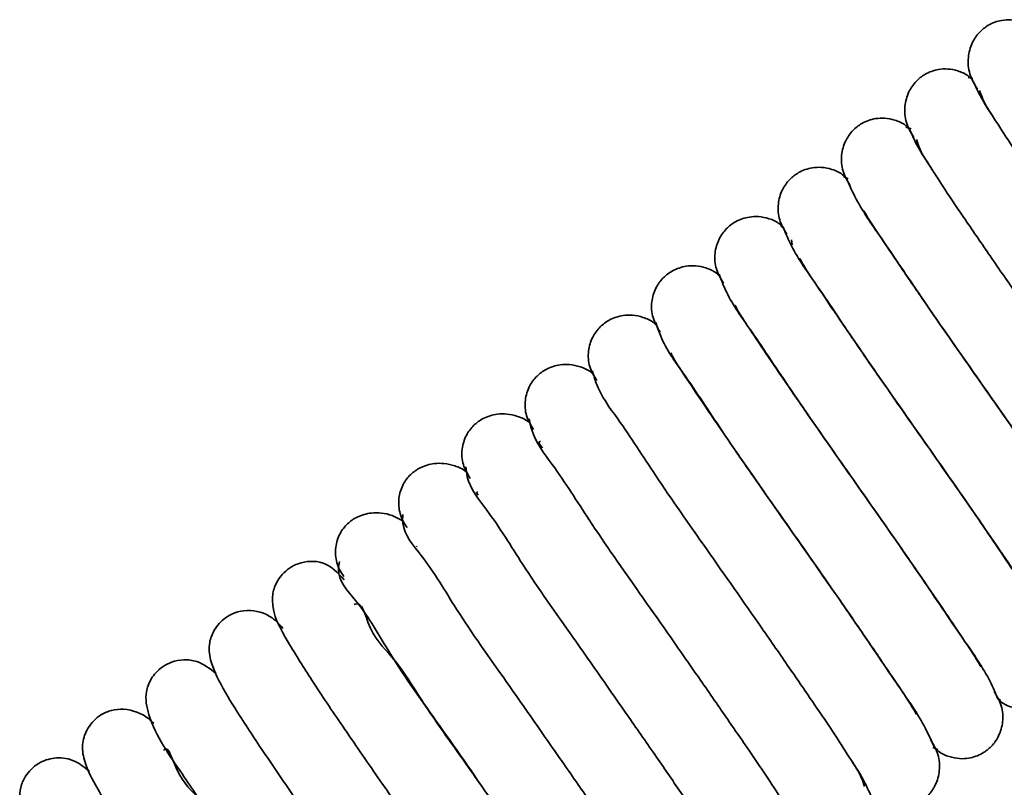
# Model space of a CAD drawing. Header units: millimetres. Extents: x 0 to 594, y 0 to 420.
# Tile 8 of 73: x 89.02 to 94.75, y 48.56 to 53.04. Entities that reach past the tile are written whole.
import ezdxf

# ---------------------------------------------------------------- set-up
doc = ezdxf.new("R2010")
doc.units = ezdxf.units.MM
doc.linetypes.add('SLD-Durchgehend', pattern=[0])

msp = doc.modelspace()

# ---------------------------------------------------------------- linework, layer by layer
at = {"color": 7, "linetype": 'SLD-Durchgehend', "lineweight": 35}
for p, q in [((94.567242, 52.696389), (94.539829, 52.7018)), ((94.207909, 52.402364), (94.177185, 52.413433)), ((93.841594, 52.111647), (93.813915, 52.124994)), ((93.463891, 51.828553), (93.450312, 51.836371)), ((93.516011, 51.7268), (93.510798, 51.756813)), ((91.326168, 49.965813), (91.32937, 49.969506)), ((94.713164, 49.080977), (94.728247, 49.072957)), ((94.335728, 48.796796), (94.36478, 48.784437))]:
    msp.add_line(p, q, dxfattribs=at)
for points, knots in [([(94.938915, 52.969318), (94.929066, 52.979463), (94.903628, 53.005665), (94.850767, 53.029141), (94.791674, 53.040662), (94.725539, 53.03688), (94.660487, 53.013294), (94.601523, 52.965635), (94.558363, 52.901552), (94.536137, 52.81685), (94.544182, 52.720067), (94.577357, 52.663498), (94.594114, 52.634926)], [0, 0, 0, 0, 0.05790813, 0.1495652, 0.23208146, 0.30444245, 0.4200076, 0.51029468, 0.61278984, 0.73270354, 0.86499153, 1, 1, 1, 1]), ([(94.570036, 52.684132), (94.560668, 52.693719), (94.535607, 52.719364), (94.483219, 52.74249), (94.423961, 52.754134), (94.357633, 52.750474), (94.292428, 52.727079), (94.233194, 52.67985), (94.189762, 52.616364), (94.167095, 52.532599), (94.17441, 52.437063), (94.207073, 52.381459), (94.223515, 52.353468)], [0, 0, 0, 0, 0.0553443, 0.14805707, 0.23151768, 0.30467692, 0.42139436, 0.5123647, 0.61528106, 0.73516842, 0.86668199, 1, 1, 1, 1]), ([(94.571261, 52.67803), (94.590854, 52.636356), (94.62351, 52.566895), (94.666291, 52.50324), (94.683404, 52.477776)], [0, 0, 0, 0, 0.59997563, 1, 1, 1, 1]), ([(96.192594, 50.201005), (96.187188, 50.224201), (96.163624, 50.325309), (96.016896, 50.515024), (95.814317, 50.836989), (95.529952, 51.240531), (95.269007, 51.613793), (95.058717, 51.916804), (94.915618, 52.126352), (94.791588, 52.307312), (94.699009, 52.453652), (94.633094, 52.553563), (94.612993, 52.609804), (94.606681, 52.627466)], [0, 0, 0, 0, 0.024479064, 0.106705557, 0.241227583, 0.42052591, 0.61513776, 0.71204614, 0.801395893, 0.877296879, 0.938444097, 0.980668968, 1, 1, 1, 1]), ([(94.180866, 52.417816), (94.178539, 52.420049), (94.159993, 52.437844), (94.115625, 52.455182), (94.056563, 52.467534), (93.989883, 52.463907), (93.924504, 52.440799), (93.86496, 52.393967), (93.821269, 52.331022), (93.798223, 52.248079), (93.804928, 52.153628), (93.837174, 52.098875), (93.853361, 52.071392)], [0, 0, 0, 0, 0.01400807, 0.11163333, 0.19948698, 0.27645177, 0.39908864, 0.49441186, 0.60190111, 0.72662867, 0.86278049, 1, 1, 1, 1]), ([(94.201305, 52.396326), (94.218579, 52.357686), (94.248839, 52.289997), (94.290203, 52.228524), (94.307955, 52.202142)], [0, 0, 0, 0, 0.570842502, 1, 1, 1, 1]), ([(95.823882, 49.919953), (95.816177, 49.945827), (95.784786, 50.051245), (95.637294, 50.248803), (95.427598, 50.575277), (95.142404, 50.981509), (94.881137, 51.354584), (94.672596, 51.655434), (94.532106, 51.861608), (94.410942, 52.038118), (94.323019, 52.179643), (94.260017, 52.273497), (94.244106, 52.325816), (94.239398, 52.341297)], [0, 0, 0, 0, 0.02783837, 0.11342481, 0.25070158, 0.43153076, 0.62608712, 0.72232324, 0.8102674, 0.88437472, 0.94358252, 0.98330662, 1, 1, 1, 1]), ([(93.832849, 52.113304), (93.8246, 52.121626), (93.800382, 52.14606), (93.748999, 52.168469), (93.689263, 52.180537), (93.622387, 52.177265), (93.556705, 52.154384), (93.496833, 52.107971), (93.452887, 52.045504), (93.429523, 51.963279), (93.435734, 51.869764), (93.467654, 51.815755), (93.483638, 51.788709)], [0, 0, 0, 0, 0.04907371, 0.14407427, 0.22951793, 0.3043054, 0.42329652, 0.51551075, 0.61916776, 0.73902688, 0.86931602, 1, 1, 1, 1]), ([(93.831751, 52.114163), (93.847243, 52.078846), (93.90016, 51.958211), (94.058141, 51.734242), (94.28606, 51.392422), (94.575167, 50.979194), (94.834891, 50.609502), (95.035076, 50.318889), (95.166356, 50.127741), (95.271892, 49.96766), (95.338138, 49.869515), (95.362755, 49.821856), (95.364899, 49.817704)], [0, 0, 0, 0, 0.04181322, 0.14282573, 0.29597902, 0.48862683, 0.69006719, 0.78658549, 0.87178244, 0.94176695, 0.99492736, 1, 1, 1, 1]), ([(95.454929, 49.638483), (95.444942, 49.667121), (95.406621, 49.776997), (95.25697, 49.982503), (95.041093, 50.313604), (94.754786, 50.722438), (94.493297, 51.095096), (94.286988, 51.39378), (94.148233, 51.595973), (94.032826, 51.769205), (93.961595, 51.874357), (93.933867, 51.924225), (93.932935, 51.925902)], [0, 0, 0, 0, 0.03299604, 0.12659814, 0.27399182, 0.46574006, 0.67031802, 0.77074958, 0.86169278, 0.93776328, 0.99790768, 1, 1, 1, 1]), ([(93.464334, 51.828083), (93.456998, 51.835405), (93.433453, 51.858906), (93.382843, 51.880804), (93.32266, 51.893292), (93.255266, 51.890375), (93.189066, 51.867883), (93.128656, 51.821738), (93.084465, 51.759352), (93.060952, 51.677262), (93.067005, 51.583951), (93.098849, 51.53013), (93.11478, 51.503206)], [0, 0, 0, 0, 0.04357109, 0.13984704, 0.22636298, 0.30199473, 0.42206637, 0.51485436, 0.61889557, 0.73903905, 0.86945012, 1, 1, 1, 1]), ([(93.462568, 51.831605), (93.475742, 51.799289), (93.522902, 51.683603), (93.676754, 51.467758), (93.89981, 51.130848), (94.187441, 50.719756), (94.447807, 50.349105), (94.650352, 50.055426), (94.784502, 49.859991), (94.89395, 49.694887), (94.962393, 49.593482), (94.988585, 49.54441), (94.990589, 49.540654)], [0, 0, 0, 0, 0.03792157, 0.13575119, 0.28643324, 0.47876373, 0.6814733, 0.77960408, 0.86711029, 0.93945503, 0.99536669, 1, 1, 1, 1]), ([(95.085885, 49.356492), (95.073608, 49.387997), (95.028945, 49.502616), (94.876031, 49.716266), (94.654613, 50.052226), (94.367098, 50.463218), (94.106168, 50.834757), (93.902403, 51.130015), (93.766858, 51.327466), (93.655597, 51.494957), (93.586471, 51.597165), (93.559913, 51.646166), (93.558367, 51.649018)], [0, 0, 0, 0, 0.03671632, 0.13357814, 0.2834468, 0.47567434, 0.67882184, 0.77755958, 0.86601004, 0.93936073, 0.99646992, 1, 1, 1, 1]), ([(93.095962, 51.541569), (93.088886, 51.548611), (93.065534, 51.571853), (93.015154, 51.593616), (92.954868, 51.606236), (92.887379, 51.60345), (92.821132, 51.581135), (92.760612, 51.535374), (92.71628, 51.473535), (92.692518, 51.392216), (92.698178, 51.299838), (92.729774, 51.246765), (92.745554, 51.220257)], [0, 0, 0, 0, 0.04221959, 0.13932795, 0.22653767, 0.30272441, 0.42354914, 0.51671923, 0.62090494, 0.74084013, 0.8705645, 1, 1, 1, 1]), ([(93.090034, 51.555993), (93.101158, 51.52595), (93.142714, 51.413724), (93.293915, 51.204132), (93.512628, 50.870603), (93.799433, 50.460818), (94.060504, 50.088984), (94.265325, 49.792403), (94.402208, 49.593003), (94.515301, 49.423182), (94.585674, 49.319136), (94.613124, 49.269158), (94.61477, 49.266161)], [0, 0, 0, 0, 0.03482343, 0.1300828, 0.27874071, 0.47071479, 0.674423, 0.77387387, 0.86339206, 0.93788175, 0.99627487, 1, 1, 1, 1]), ([(94.713271, 49.080737), (94.69894, 49.114552), (94.648862, 49.232708), (94.493002, 49.452634), (94.267455, 49.792007), (93.97909, 50.204206), (93.719001, 50.574411), (93.51762, 50.866599), (93.384886, 51.05992), (93.277379, 51.222542), (93.210072, 51.322259), (93.184694, 51.370558), (93.182657, 51.374435)], [0, 0, 0, 0, 0.03986398, 0.13929502, 0.29121509, 0.48372702, 0.68581638, 0.78315755, 0.86952275, 0.94069103, 0.99523978, 1, 1, 1, 1]), ([(92.728405, 51.255061), (92.72198, 51.261404), (92.699051, 51.28404), (92.649126, 51.305549), (92.588395, 51.318617), (92.52043, 51.316239), (92.453732, 51.294367), (92.392723, 51.24903), (92.348156, 51.187502), (92.324201, 51.106619), (92.329645, 51.014761), (92.361141, 50.962138), (92.376857, 50.935881)], [0, 0, 0, 0, 0.038330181, 0.136798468, 0.22511279, 0.302132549, 0.423972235, 0.517600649, 0.621959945, 0.741817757, 0.871176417, 1, 1, 1, 1]), ([(92.720947, 51.274413), (92.729795, 51.247167), (92.764748, 51.139539), (92.913174, 50.93801), (93.126064, 50.609236), (93.41176, 50.201675), (93.67325, 49.828826), (93.880539, 49.528961), (94.02057, 49.324951), (94.13771, 49.149498), (94.210256, 49.042464), (94.238895, 48.991526), (94.239996, 48.989567)], [0, 0, 0, 0, 0.03119234, 0.12321662, 0.26944039, 0.46087321, 0.66596506, 0.76704159, 0.85898959, 0.93617963, 0.99754545, 1, 1, 1, 1]), ([(94.343906, 48.798368), (94.327253, 48.835191), (94.271572, 48.958312), (94.111372, 49.186284), (93.881189, 49.530529), (93.591352, 49.944708), (93.33206, 50.313801), (93.133121, 50.602761), (93.003318, 50.791664), (92.899797, 50.949148), (92.834576, 51.045768), (92.810699, 51.092855), (92.808407, 51.097375)], [0, 0, 0, 0, 0.04377127, 0.14635289, 0.30074923, 0.49350298, 0.69428001, 0.78995191, 0.87396087, 0.94275619, 0.9945051, 1, 1, 1, 1]), ([(92.360662, 50.968607), (92.355076, 50.974071), (92.332723, 50.995938), (92.283411, 51.017092), (92.222182, 51.030705), (92.153676, 51.02881), (92.086466, 51.007448), (92.02492, 50.962551), (91.980103, 50.901301), (91.955993, 50.820765), (91.961306, 50.72931), (91.992764, 50.677049), (92.008453, 50.650986)], [0, 0, 0, 0, 0.03331466, 0.13331883, 0.22286664, 0.30081324, 0.42375413, 0.51787407, 0.62245573, 0.74231969, 0.87148988, 1, 1, 1, 1]), ([(92.352121, 50.993114), (92.358679, 50.968592), (92.386292, 50.865347), (92.533188, 50.671734), (92.739468, 50.347535), (93.024188, 49.942635), (93.285338, 49.569454), (93.494761, 49.267501), (93.636574, 49.059623), (93.75917, 48.880869), (93.849464, 48.736927), (93.913871, 48.640024), (93.931916, 48.585739), (93.937426, 48.569166)], [0, 0, 0, 0, 0.026134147, 0.110033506, 0.245920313, 0.425991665, 0.620576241, 0.717159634, 0.805816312, 0.880820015, 0.941008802, 0.981990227, 1, 1, 1, 1]), ([(91.993092, 50.681871), (91.98842, 50.686396), (91.966684, 50.707451), (91.918012, 50.728246), (91.856224, 50.742494), (91.787112, 50.741159), (91.719322, 50.720387), (91.657176, 50.675952), (91.612103, 50.614935), (91.587853, 50.534669), (91.593109, 50.443501), (91.62458, 50.391518), (91.640275, 50.365595)], [0, 0, 0, 0, 0.02782951, 0.12948177, 0.22034241, 0.2992539, 0.42330886, 0.51789324, 0.62267368, 0.74255414, 0.87161548, 1, 1, 1, 1]), ([(91.983518, 50.712403), (91.987764, 50.690508), (92.00696, 50.591511), (92.154027, 50.405601), (92.352572, 50.085837), (92.636723, 49.683657), (92.897378, 49.310337), (93.108518, 49.006312), (93.252873, 48.795127), (93.378323, 48.611991), (93.473126, 48.463276), (93.54062, 48.3604), (93.562713, 48.302215), (93.569831, 48.283469)], [0, 0, 0, 0, 0.02288068, 0.10345037, 0.23663383, 0.41514567, 0.60978022, 0.70699123, 0.79701199, 0.87381209, 0.93589339, 0.97934589, 1, 1, 1, 1]), ([(92.060463, 50.542893), (92.047087, 50.558231), (92.031429, 50.576186), (92.047706, 50.579991), (92.050079, 50.580545)], [0, 0, 0, 0, 0.8542301, 1, 1, 1, 1]), ([(91.619587, 50.400465), (91.617893, 50.402055), (91.598648, 50.420125), (91.552797, 50.438845), (91.490539, 50.454026), (91.420704, 50.453285), (91.352279, 50.433204), (91.289434, 50.389233), (91.244165, 50.328508), (91.22397, 50.262708), (91.222695, 50.204354), (91.23062, 50.159482), (91.246639, 50.116728), (91.263748, 50.091966), (91.272204, 50.079727)], [0, 0, 0, 0, 0.01008883, 0.1146257, 0.20787331, 0.28866016, 0.415208, 0.51126234, 0.61734694, 0.73855573, 0.80347762, 0.86959424, 0.93555028, 1, 1, 1, 1]), ([(91.615117, 50.432751), (91.617004, 50.413354), (91.626224, 50.318592), (91.775942, 50.13973), (91.965159, 49.824318), (92.249452, 49.424772), (92.509258, 49.051399), (92.722052, 48.74545), (92.868841, 48.531093), (92.997081, 48.343694), (93.096157, 48.190295), (93.166988, 48.081629), (93.192895, 48.019584), (93.201624, 47.99868)], [0, 0, 0, 0, 0.0198993, 0.09721775, 0.22781105, 0.40470343, 0.59936038, 0.69710006, 0.78838595, 0.86697815, 0.93084668, 0.97670034, 1, 1, 1, 1]), ([(91.686074, 50.266836), (91.679896, 50.275614), (91.671679, 50.287289), (91.681861, 50.284458), (91.684387, 50.283755)], [0, 0, 0, 0, 0.75181751, 1, 1, 1, 1]), ([(91.247498, 50.116405), (91.227273, 50.128251), (91.188161, 50.151159), (91.124767, 50.16489), (91.054543, 50.165398), (90.985215, 50.145898), (90.921619, 50.102482), (90.876025, 50.041855), (90.85572, 49.976114), (90.854414, 49.917809), (90.862336, 49.872979), (90.878368, 49.830267), (90.895499, 49.805544), (90.903966, 49.793323)], [0, 0, 0, 0, 0.10232891, 0.197882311, 0.280461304, 0.409297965, 0.506637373, 0.613811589, 0.736147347, 0.801658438, 0.868373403, 0.934935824, 1, 1, 1, 1]), ([(91.246931, 50.154885), (91.246369, 50.137815), (91.243396, 50.047632), (91.399261, 49.874177), (91.576926, 49.563321), (91.86244, 49.166004), (92.120982, 48.792638), (92.335388, 48.484867), (92.484501, 48.267478), (92.615461, 48.075941), (92.718628, 47.917951), (92.792925, 47.803659), (92.822476, 47.737805), (92.832817, 47.71476)], [0, 0, 0, 0, 0.017320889, 0.091505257, 0.219635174, 0.39484303, 0.589460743, 0.687603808, 0.780027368, 0.860366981, 0.925911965, 0.974074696, 1, 1, 1, 1]), ([(90.905665, 49.77454), (90.868367, 49.814571), (90.813343, 49.873626), (90.708866, 49.885128), (90.623471, 49.869212), (90.545433, 49.816016), (90.504386, 49.747161), (90.489562, 49.694678), (90.480497, 49.58121), (90.580147, 49.40653), (90.726564, 49.171517), (90.904837, 48.908691), (91.103334, 48.619429), (91.312146, 48.321211), (91.516686, 48.028709), (91.704569, 47.75837), (91.859995, 47.526584), (91.971168, 47.375029), (92.021493, 47.284548), (92.045037, 47.261108), (92.05179, 47.254385)], [0, 0, 0, 0, 0.04541728, 0.06700068, 0.0879888, 0.12023096, 0.14538776, 0.15606426, 0.16746018, 0.24336511, 0.31929242, 0.41256125, 0.51784844, 0.6246905, 0.72883976, 0.82808266, 0.91087224, 0.97120397, 0.99174071, 1, 1, 1, 1]), ([(90.879109, 49.879962), (90.87591, 49.864981), (90.857885, 49.780572), (91.024148, 49.608825), (91.187588, 49.303538), (91.475711, 48.907361), (91.732542, 48.534076), (91.948585, 48.224528), (92.099811, 48.004242), (92.233632, 47.808819), (92.340165, 47.64603), (92.410462, 47.540207), (92.437077, 47.48518), (92.442278, 47.474428)], [0, 0, 0, 0, 0.01562202, 0.08801988, 0.21592076, 0.39223918, 0.58991957, 0.68992922, 0.78486023, 0.86815404, 0.93639353, 0.98757204, 1, 1, 1, 1]), ([(92.116702, 47.102321), (92.135737, 47.082127), (92.17568, 47.039752), (92.244441, 47.014358), (92.299608, 47.009839), (92.355168, 47.015413), (92.41336, 47.038014), (92.468563, 47.083908), (92.506995, 47.137815), (92.544749, 47.263439), (92.467946, 47.445098), (92.33403, 47.654443), (92.175316, 47.893972), (91.989211, 48.165244), (91.786647, 48.456087), (91.577713, 48.756445), (91.374489, 49.037335), (91.203905, 49.321891), (91.054655, 49.450601), (91.008283, 49.650689), (90.966155, 49.630586), (90.96371, 49.629419)], [0, 0, 0, 0, 0.02400975, 0.05038149, 0.06144174, 0.07223321, 0.09895527, 0.11431001, 0.13446814, 0.1559407, 0.22595273, 0.29308856, 0.37703563, 0.47551676, 0.58075781, 0.68679471, 0.79368798, 0.88854448, 0.96027243, 0.99769407, 1, 1, 1, 1]), ([(90.54945, 49.491143), (90.529507, 49.513015), (90.475316, 49.572449), (90.365998, 49.603235), (90.271033, 49.585269), (90.202156, 49.548623), (90.156246, 49.497718), (90.131637, 49.445402), (90.105896, 49.354868), (90.160757, 49.202038), (90.279809, 49.007698), (90.432213, 48.774301), (90.617641, 48.502696), (90.820027, 48.210071), (91.027935, 47.914951), (91.228981, 47.624157), (91.402209, 47.378104), (91.558148, 47.135786), (91.620587, 47.071863), (91.678125, 46.959974), (91.682559, 46.969903), (91.682659, 46.970127)], [0, 0, 0, 0, 0.025486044, 0.069251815, 0.090249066, 0.108340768, 0.136093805, 0.147738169, 0.158377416, 0.21694595, 0.277374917, 0.359593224, 0.457353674, 0.563162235, 0.667789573, 0.771547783, 0.866121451, 0.940471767, 0.990718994, 0.999790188, 1, 1, 1, 1]), ([(94.71202, 49.082543), (94.719646, 49.074904), (94.743394, 49.051117), (94.794232, 49.029076), (94.854252, 49.016754), (94.921467, 49.019818), (94.987501, 49.042491), (95.047713, 49.088856), (95.09178, 49.151466), (95.115142, 49.233888), (95.108876, 49.327615), (95.0769, 49.38177), (95.060888, 49.40889)], [0, 0, 0, 0, 0.04524491, 0.14089179, 0.22688175, 0.30209925, 0.42162897, 0.51414112, 0.61804982, 0.73822918, 0.868916, 1, 1, 1, 1]), ([(90.160997, 49.22824), (90.124844, 49.255663), (90.068201, 49.298626), (89.972568, 49.311611), (89.886329, 49.295506), (89.808212, 49.242303), (89.767365, 49.17349), (89.74356, 49.090432), (89.781969, 48.895276), (89.948777, 48.668116), (90.138848, 48.374569), (90.332038, 48.096081), (90.536463, 47.801873), (90.742941, 47.508785), (90.937751, 47.224921), (91.100947, 46.994037), (91.225117, 46.798349), (91.276506, 46.739396), (91.307907, 46.674488), (91.313315, 46.685436), (91.313545, 46.6859)], [0, 0, 0, 0, 0.03890074, 0.06094783, 0.08218127, 0.11467568, 0.13999909, 0.15072153, 0.18975664, 0.30632031, 0.39463878, 0.49649214, 0.60283662, 0.70798831, 0.81134722, 0.90043111, 0.96657035, 0.98963064, 0.99956053, 1, 1, 1, 1]), ([(94.361964, 48.780299), (94.364587, 48.777778), (94.383464, 48.759633), (94.428248, 48.741977), (94.487475, 48.729564), (94.554289, 48.733076), (94.619797, 48.756056), (94.679504, 48.802684), (94.723325, 48.86538), (94.746534, 48.947953), (94.740092, 49.041917), (94.708019, 49.096284), (94.69194, 49.12354)], [0, 0, 0, 0, 0.01579628, 0.11367614, 0.20174303, 0.27885986, 0.40165408, 0.49696102, 0.60426135, 0.72854277, 0.86391451, 1, 1, 1, 1]), ([(89.796736, 48.938236), (89.786963, 48.947315), (89.739259, 48.991628), (89.649452, 49.025309), (89.550699, 49.016768), (89.474937, 48.983618), (89.421422, 48.928961), (89.39297, 48.868824), (89.37704, 48.805667), (89.39034, 48.701662), (89.471235, 48.549165), (89.599309, 48.344094), (89.772108, 48.087561), (89.968437, 47.801373), (90.176321, 47.503318), (90.383653, 47.208569), (90.578529, 46.924776), (90.740562, 46.694897), (90.863601, 46.50268), (90.912003, 46.444598), (90.941648, 46.387498), (90.946568, 46.396667), (90.946772, 46.397047)], [0, 0, 0, 0, 0.01164903, 0.05686092, 0.07769548, 0.09707813, 0.12798268, 0.14180382, 0.15489562, 0.18437071, 0.23047218, 0.30442772, 0.3958654, 0.50032451, 0.60758698, 0.7128355, 0.81605875, 0.90439008, 0.96948854, 0.99116487, 0.99963362, 1, 1, 1, 1]), ([(93.997343, 48.491152), (93.99926, 48.48932), (94.017382, 48.472005), (94.06121, 48.455068), (94.120109, 48.44275), (94.186672, 48.446483), (94.251933, 48.469708), (94.311323, 48.516747), (94.354887, 48.579951), (94.377748, 48.663294), (94.370753, 48.758267), (94.338311, 48.813431), (94.322004, 48.841159)], [0, 0, 0, 0, 0.01152456, 0.10896341, 0.19666673, 0.27352626, 0.39607451, 0.49146088, 0.59919833, 0.72444796, 0.86149475, 1, 1, 1, 1]), ([(90.98444, 46.27312), (91.03821, 46.219643), (91.106439, 46.151785), (91.217696, 46.150319), (91.28522, 46.166273), (91.345283, 46.203714), (91.389988, 46.258657), (91.425404, 46.334544), (91.412236, 46.549435), (91.22693, 46.786064), (91.032997, 47.089996), (90.83568, 47.373359), (90.629447, 47.669243), (90.420945, 47.96924), (90.226463, 48.238866), (90.057936, 48.518164), (89.939969, 48.612971), (89.877912, 48.809322), (89.856009, 48.781763), (89.855501, 48.781123)], [0, 0, 0, 0, 0.06114013, 0.07758178, 0.09336625, 0.12071416, 0.13650987, 0.15404087, 0.19166717, 0.3136201, 0.40286374, 0.5050033, 0.61037571, 0.71465304, 0.81744774, 0.90548245, 0.97012711, 0.99930735, 1, 1, 1, 1]), ([(89.42174, 48.657553), (89.3943, 48.679764), (89.339111, 48.724434), (89.24914, 48.741166), (89.181211, 48.729061), (89.117277, 48.703303), (89.059756, 48.652433), (89.023501, 48.5801), (89.008452, 48.483452), (89.054718, 48.339372), (89.169205, 48.155299), (89.320882, 47.921657), (89.505913, 47.651149), (89.707466, 47.35964), (89.915407, 47.063931), (90.117461, 46.773616), (90.291376, 46.521065), (90.449752, 46.290474), (90.511666, 46.199667), (90.583187, 46.091489), (90.588222, 46.115944), (90.589582, 46.12255)], [0, 0, 0, 0, 0.03037711, 0.06109568, 0.07558739, 0.09004215, 0.12066851, 0.13963908, 0.15952051, 0.20415637, 0.2666695, 0.34864121, 0.44611601, 0.55179184, 0.65661054, 0.76123377, 0.8566835, 0.93184034, 0.98203175, 0.99514614, 1, 1, 1, 1]), ([(93.974154, 48.516427), (93.955722, 48.556584), (93.924251, 48.625151), (93.882188, 48.687713), (93.86476, 48.713634)], [0, 0, 0, 0, 0.585675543, 1, 1, 1, 1])]:
    msp.add_open_spline(points, degree=3, knots=knots, dxfattribs=at)

doc.saveas('drawing.dxf')
